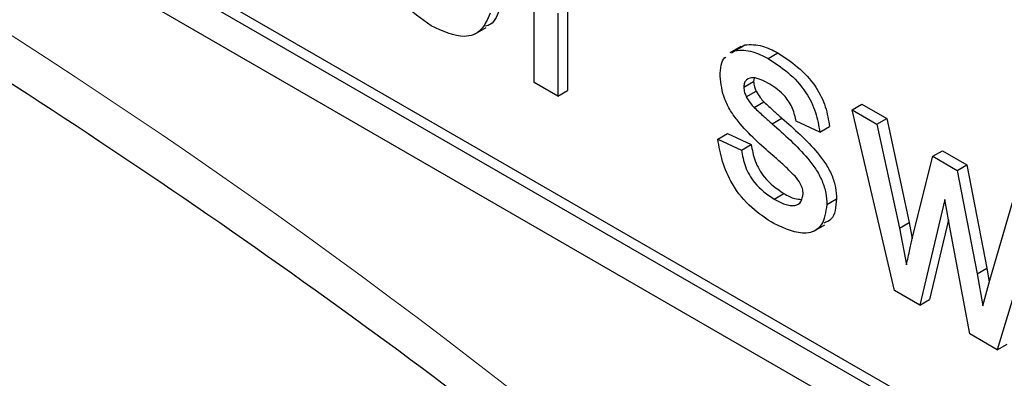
# Paper-space layout 'Blatt2' of a CAD drawing. Header units: millimetres. Extents: x 5 to 418, y 2 to 292.
# Tile 16 of 53: x 104.336 to 106.718, y 183.259 to 184.126. Entities that reach past the tile are written whole.
import ezdxf

# ---------------------------------------------------------------- set-up
doc = ezdxf.new("R2010")
doc.units = ezdxf.units.MM

psp = doc.layouts.new('Blatt2')

# ---------------------------------------------------------------- linework, layer by layer
at = {"color": 7, "linetype": 'Continuous', "lineweight": 25}
for p, q in [((97.651, 188.2047), (109.4361, 181.4013)), ((100.668, 186.5447), (109.4361, 181.483)), ((100.6916, 186.5583), (109.4597, 181.4966)), ((105.5803, 183.9747), (105.5803, 184.3527)), ((105.6613, 184.156), (105.6613, 183.9552)), ((105.6378, 184.1424), (105.6378, 183.9416)), ((105.438, 184.0926), (105.4645, 184.1079)), ((106.0803, 184.0618), (106.0538, 184.0465)), ((106.0665, 184.0521), (106.09, 184.0658)), ((106.0816, 184.0597), (106.09, 184.0658)), ((106.0581, 184.0461), (106.0665, 184.0521)), ((106.1466, 184.0324), (106.1701, 184.046)), ((105.6378, 183.9416), (105.5803, 183.9747)), ((106.0879, 183.9634), (106.1115, 183.977)), ((106.1128, 183.9853), (106.1115, 183.977)), ((105.6378, 183.9416), (105.6613, 183.9552)), ((106.0939, 183.9402), (106.1175, 183.9538)), ((106.1128, 183.9141), (106.1364, 183.9277)), ((106.3503, 183.9082), (106.3738, 183.9218)), ((106.3738, 183.9218), (106.4336, 183.8873)), ((106.4525, 183.4713), (106.3503, 183.9082)), ((106.3503, 183.9082), (106.41, 183.8737)), ((106.1563, 183.8745), (106.1798, 183.8882)), ((106.2716, 183.8541), (106.2142, 183.8807)), ((106.41, 183.8737), (106.4336, 183.8873)), ((106.41, 183.8737), (106.4647, 183.6219)), ((106.4336, 183.8873), (106.4883, 183.6355)), ((106.0247, 183.8375), (106.0483, 183.8512)), ((106.0483, 183.8512), (106.1057, 183.8246)), ((106.2716, 183.8541), (106.2952, 183.8678)), ((106.0247, 183.8375), (106.0821, 183.811)), ((106.0821, 183.811), (106.1057, 183.8246)), ((106.5449, 183.7959), (106.5684, 183.8095)), ((106.5684, 183.8095), (106.6278, 183.7752)), ((106.4964, 183.6003), (106.5449, 183.7959)), ((106.5449, 183.7959), (106.6042, 183.7616)), ((106.6042, 183.7616), (106.6278, 183.7752)), ((106.6278, 183.7752), (106.676, 183.5251)), ((106.6042, 183.7616), (106.6524, 183.5115)), ((106.1613, 183.6924), (106.1848, 183.706)), ((106.2888, 183.6793), (106.3124, 183.6929)), ((106.5742, 183.6917), (106.5139, 183.4358)), ((106.5876, 183.6157), (106.5742, 183.6917)), ((106.6831, 183.4963), (106.7382, 183.6843)), ((106.4647, 183.6219), (106.4883, 183.6355)), ((106.4883, 183.6355), (106.4956, 183.5965)), ((106.5829, 183.6423), (106.5375, 183.4494)), ((106.7981, 183.6497), (106.7011, 183.3277)), ((106.2574, 183.6149), (106.2839, 183.6302)), ((106.4647, 183.6219), (106.4813, 183.5333)), ((106.6344, 183.3663), (106.5876, 183.6157)), ((106.6524, 183.5115), (106.676, 183.5251)), ((106.676, 183.5251), (106.6819, 183.4919)), ((106.6524, 183.5115), (106.6661, 183.4345)), ((106.6661, 183.4345), (106.6831, 183.4963)), ((106.5139, 183.4358), (106.4525, 183.4713)), ((106.5139, 183.4358), (106.5375, 183.4494)), ((106.7011, 183.3277), (106.6344, 183.3663)), ((106.7011, 183.3277), (106.7247, 183.3413))]:
    psp.add_line(p, q, dxfattribs=at)
at = {"color": 7, "linetype": 'Continuous', "lineweight": 18}
psp.add_arc((95.7093, 170.6655), 15.9449, 50.30384, 69.70154, dxfattribs=at)
at = {"color": 7, "linetype": 'Continuous', "lineweight": 25}
for points, knots in [([(101.3665, 185.4416), (101.525, 185.3838), (101.986, 185.2159), (102.7607, 184.8682), (103.6883, 184.3713), (104.6175, 183.7868), (105.362, 183.2534), (105.7937, 182.9109), (105.9202, 182.8106)], [0, 0, 0, 0, 0.106109, 0.308603, 0.511101, 0.713584, 0.916095, 1, 1, 1, 1]), ([(105.3316, 184.1117), (105.3074, 184.1282), (105.2591, 184.1611), (105.205, 184.2451), (105.1803, 184.326), (105.1783, 184.3708), (105.1773, 184.3932)], [0, 0, 0, 0, 0.279952, 0.558661, 0.778994, 1, 1, 1, 1]), ([(105.4976, 184.1558), (105.4921, 184.1391), (105.4849, 184.1176), (105.467, 184.112), (105.463, 184.1108)], [0, 0, 0, 0, 0.7760041, 1, 1, 1, 1]), ([(105.4741, 184.1422), (105.4676, 184.1271), (105.4547, 184.0969), (105.4046, 184.0776), (105.3593, 184.0988), (105.3316, 184.1117)], [0, 0, 0, 0, 0.2806132, 0.5608329, 1, 1, 1, 1]), ([(106.09, 184.0658), (106.1041, 184.0663), (106.1292, 184.0673), (106.1576, 184.0526), (106.1701, 184.046)], [0, 0, 0, 0, 0.558938, 1, 1, 1, 1]), ([(106.0305, 183.9898), (106.0314, 184.0083), (106.0324, 184.028), (106.0435, 184.0356), (106.0441, 184.036)], [0, 0, 0, 0, 0.941621, 1, 1, 1, 1]), ([(106.0665, 184.0521), (106.0805, 184.0527), (106.1057, 184.0537), (106.134, 184.0389), (106.1466, 184.0324)], [0, 0, 0, 0, 0.558938, 1, 1, 1, 1]), ([(106.1701, 184.046), (106.1862, 184.0356), (106.2183, 184.0149), (106.2613, 183.9698), (106.2877, 183.9153), (106.2927, 183.8836), (106.2952, 183.8678)], [0, 0, 0, 0, 0.280737, 0.560427, 0.77945, 1, 1, 1, 1]), ([(106.1466, 184.0324), (106.1626, 184.022), (106.1947, 184.0013), (106.2377, 183.9562), (106.2641, 183.9017), (106.2691, 183.87), (106.2716, 183.8541)], [0, 0, 0, 0, 0.280737, 0.560427, 0.77945, 1, 1, 1, 1]), ([(106.1579, 183.7981), (106.1287, 183.8235), (106.0923, 183.8552), (106.0552, 183.9055), (106.0359, 183.9436), (106.0326, 183.9714), (106.0305, 183.9898)], [0, 0, 0, 0, 0.501321, 0.626592, 0.751817, 1, 1, 1, 1]), ([(106.1508, 183.9703), (106.1369, 183.978), (106.116, 183.9895), (106.0962, 183.984), (106.0888, 183.9747), (106.0882, 183.9672), (106.0879, 183.9634)], [0, 0, 0, 0, 0.49977, 0.749095, 0.874592, 1, 1, 1, 1]), ([(106.1115, 183.977), (106.1118, 183.9728), (106.1124, 183.9653), (106.1159, 183.9573), (106.1175, 183.9538)], [0, 0, 0, 0, 0.559236, 1, 1, 1, 1]), ([(106.2142, 183.8807), (106.2122, 183.891), (106.208, 183.9116), (106.1847, 183.948), (106.1636, 183.9619), (106.1508, 183.9703)], [0, 0, 0, 0, 0.280304, 0.560237, 1, 1, 1, 1]), ([(106.0879, 183.9634), (106.0882, 183.9592), (106.0888, 183.9517), (106.0924, 183.9437), (106.0939, 183.9402)], [0, 0, 0, 0, 0.559236, 1, 1, 1, 1]), ([(106.1175, 183.9538), (106.1206, 183.9484), (106.1261, 183.9388), (106.1332, 183.9311), (106.1364, 183.9277)], [0, 0, 0, 0, 0.559084, 1, 1, 1, 1]), ([(106.0939, 183.9402), (106.097, 183.9348), (106.1025, 183.9252), (106.1097, 183.9175), (106.1128, 183.9141)], [0, 0, 0, 0, 0.559084, 1, 1, 1, 1]), ([(106.1364, 183.9277), (106.1445, 183.9202), (106.1589, 183.9068), (106.1734, 183.8939), (106.1798, 183.8882)], [0, 0, 0, 0, 0.559965, 1, 1, 1, 1]), ([(106.1128, 183.9141), (106.1209, 183.9066), (106.1353, 183.8932), (106.1499, 183.8802), (106.1563, 183.8745)], [0, 0, 0, 0, 0.559965, 1, 1, 1, 1]), ([(106.1563, 183.8745), (106.186, 183.8485), (106.2233, 183.816), (106.2626, 183.7655), (106.2781, 183.7366), (106.2875, 183.7065), (106.2884, 183.6884), (106.2888, 183.6793)], [0, 0, 0, 0, 0.500446, 0.625396, 0.750274, 0.875069, 1, 1, 1, 1]), ([(106.1798, 183.8882), (106.2096, 183.8621), (106.2469, 183.8296), (106.2861, 183.7791), (106.3016, 183.7502), (106.3111, 183.7201), (106.312, 183.702), (106.3124, 183.6929)], [0, 0, 0, 0, 0.500446, 0.625396, 0.750274, 0.875069, 1, 1, 1, 1]), ([(106.1606, 183.6331), (106.1425, 183.6446), (106.1064, 183.6674), (106.06, 183.7229), (106.0341, 183.7841), (106.0278, 183.8197), (106.0247, 183.8375)], [0, 0, 0, 0, 0.280739, 0.559297, 0.779311, 1, 1, 1, 1]), ([(106.1057, 183.8246), (106.108, 183.8114), (106.1126, 183.785), (106.1405, 183.736), (106.168, 183.7174), (106.1848, 183.706)], [0, 0, 0, 0, 0.2813144, 0.5610688, 1, 1, 1, 1]), ([(106.0821, 183.811), (106.0845, 183.7978), (106.089, 183.7713), (106.1169, 183.7223), (106.1445, 183.7038), (106.1613, 183.6924)], [0, 0, 0, 0, 0.2813144, 0.5610688, 1, 1, 1, 1]), ([(106.2118, 183.7476), (106.2019, 183.7575), (106.1842, 183.7753), (106.1659, 183.7911), (106.1579, 183.7981)], [0, 0, 0, 0, 0.559788, 1, 1, 1, 1]), ([(106.2314, 183.7057), (106.2311, 183.7097), (106.2304, 183.7176), (106.2235, 183.733), (106.2162, 183.7421), (106.2118, 183.7476)], [0, 0, 0, 0, 0.279757, 0.559839, 1, 1, 1, 1]), ([(106.1613, 183.6924), (106.1701, 183.6877), (106.1876, 183.6783), (106.2108, 183.6749), (106.2279, 183.6839), (106.2302, 183.6984), (106.2314, 183.7057)], [0, 0, 0, 0, 0.281188, 0.560952, 0.781095, 1, 1, 1, 1]), ([(106.1848, 183.706), (106.1937, 183.701), (106.2086, 183.6924), (106.222, 183.692), (106.2275, 183.6918)], [0, 0, 0, 0, 0.596492, 1, 1, 1, 1]), ([(106.2888, 183.6793), (106.2861, 183.661), (106.2805, 183.6245), (106.2325, 183.6006), (106.1879, 183.6208), (106.1606, 183.6331)], [0, 0, 0, 0, 0.279926, 0.560038, 1, 1, 1, 1]), ([(106.3124, 183.6929), (106.3105, 183.6733), (106.3076, 183.6444), (106.2878, 183.6368), (106.2815, 183.6344)], [0, 0, 0, 0, 0.679034, 1, 1, 1, 1]), ([(106.4813, 183.5333), (106.4841, 183.5458), (106.4891, 183.5681), (106.4942, 183.5904), (106.4964, 183.6003)], [0, 0, 0, 0, 0.559994, 1, 1, 1, 1])]:
    psp.add_open_spline(points, degree=3, knots=knots, dxfattribs=at)

doc.saveas('drawing.dxf')
